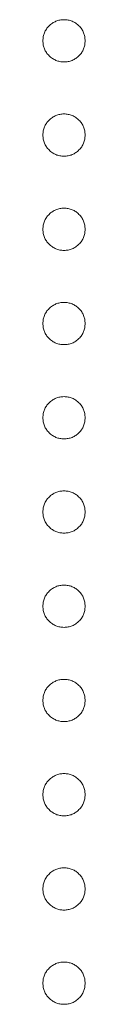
# Model space of a CAD drawing. Header units: millimetres. Extents: x -146 to 986, y -773 to 579.
# Tile 14 of 31: x 34.04 to 34.261, y 236.799 to 241.938. Entities that reach past the tile are written whole.
import ezdxf

# ---------------------------------------------------------------- set-up
doc = ezdxf.new("R2010")
doc.units = ezdxf.units.MM

msp = doc.modelspace()

# ---------------------------------------------------------------- linework, layer by layer
at = {"color": 7, "linetype": 'Continuous', "lineweight": 15}
for points, knots in [([(34.0403, 241.8281), (34.0407, 241.8355), (34.0415, 241.8499), (34.048, 241.8706), (34.0581, 241.8896), (34.0722, 241.9066), (34.0892, 241.9204), (34.1082, 241.9308), (34.1289, 241.9371), (34.1433, 241.9379), (34.1506, 241.9383)], [0, 0, 0, 0, 0.1277566, 0.2494144, 0.3727965, 0.5001113, 0.6286099, 0.7506434, 0.8737684, 1, 1, 1, 1]), ([(34.1506, 241.9383), (34.1581, 241.9379), (34.1726, 241.9372), (34.1935, 241.9308), (34.2125, 241.9205), (34.2292, 241.9065), (34.2433, 241.8897), (34.2535, 241.8706), (34.2596, 241.8498), (34.2604, 241.8355), (34.2608, 241.8281)], [0, 0, 0, 0, 0.129097, 0.252046, 0.373905, 0.501038, 0.628171, 0.751376, 0.872426, 1, 1, 1, 1]), ([(34.1506, 241.7179), (34.1433, 241.7183), (34.129, 241.7192), (34.1081, 241.725), (34.0893, 241.7359), (34.0722, 241.7496), (34.0582, 241.7665), (34.0479, 241.7855), (34.0416, 241.8062), (34.0408, 241.8207), (34.0403, 241.8281)], [0, 0, 0, 0, 0.126178, 0.248821, 0.37154, 0.499984, 0.627244, 0.749226, 0.872298, 1, 1, 1, 1]), ([(34.2608, 241.8281), (34.2604, 241.8207), (34.2595, 241.8063), (34.2536, 241.7854), (34.2432, 241.7665), (34.2293, 241.7497), (34.2124, 241.7358), (34.1936, 241.725), (34.1726, 241.7191), (34.158, 241.7183), (34.1506, 241.7179)], [0, 0, 0, 0, 0.127519, 0.249986, 0.371792, 0.49887, 0.625948, 0.748492, 0.870959, 1, 1, 1, 1]), ([(34.0403, 241.3362), (34.0407, 241.3436), (34.0415, 241.358), (34.048, 241.3787), (34.0581, 241.3978), (34.0722, 241.4147), (34.0892, 241.4285), (34.1082, 241.439), (34.1289, 241.4452), (34.1433, 241.4461), (34.1506, 241.4465)], [0, 0, 0, 0, 0.1277566, 0.2494144, 0.3727965, 0.5001113, 0.6286099, 0.7506434, 0.8737684, 1, 1, 1, 1]), ([(34.1506, 241.4465), (34.1581, 241.4461), (34.1726, 241.4453), (34.1935, 241.439), (34.2125, 241.4286), (34.2292, 241.4146), (34.2433, 241.3978), (34.2535, 241.3788), (34.2596, 241.358), (34.2604, 241.3436), (34.2608, 241.3362)], [0, 0, 0, 0, 0.129097, 0.252046, 0.373905, 0.501038, 0.628171, 0.751376, 0.872426, 1, 1, 1, 1]), ([(34.1506, 241.226), (34.1433, 241.2265), (34.129, 241.2273), (34.1081, 241.2331), (34.0893, 241.244), (34.0722, 241.2577), (34.0582, 241.2747), (34.0479, 241.2936), (34.0416, 241.3144), (34.0408, 241.3289), (34.0403, 241.3362)], [0, 0, 0, 0, 0.126178, 0.248821, 0.37154, 0.499984, 0.627244, 0.749226, 0.872298, 1, 1, 1, 1]), ([(34.2608, 241.3362), (34.2604, 241.3289), (34.2595, 241.3144), (34.2536, 241.2936), (34.2432, 241.2747), (34.2293, 241.2578), (34.2124, 241.244), (34.1936, 241.2331), (34.1726, 241.2273), (34.158, 241.2264), (34.1506, 241.226)], [0, 0, 0, 0, 0.127519, 0.249986, 0.371792, 0.49887, 0.625948, 0.748492, 0.870959, 1, 1, 1, 1]), ([(34.0403, 240.8444), (34.0407, 240.8518), (34.0415, 240.8662), (34.048, 240.8869), (34.0581, 240.9059), (34.0722, 240.9229), (34.0892, 240.9367), (34.1082, 240.9471), (34.1289, 240.9534), (34.1433, 240.9542), (34.1506, 240.9546)], [0, 0, 0, 0, 0.1277566, 0.2494144, 0.3727965, 0.5001113, 0.6286099, 0.7506434, 0.8737684, 1, 1, 1, 1]), ([(34.1506, 240.9546), (34.1581, 240.9542), (34.1726, 240.9534), (34.1935, 240.9471), (34.2125, 240.9368), (34.2292, 240.9228), (34.2433, 240.9059), (34.2535, 240.8869), (34.2596, 240.8661), (34.2604, 240.8518), (34.2608, 240.8444)], [0, 0, 0, 0, 0.129097, 0.252046, 0.373905, 0.501038, 0.628171, 0.751376, 0.872426, 1, 1, 1, 1]), ([(34.1506, 240.7341), (34.1433, 240.7346), (34.129, 240.7355), (34.1081, 240.7413), (34.0893, 240.7522), (34.0722, 240.7659), (34.0582, 240.7828), (34.0479, 240.8017), (34.0416, 240.8225), (34.0408, 240.837), (34.0403, 240.8444)], [0, 0, 0, 0, 0.126178, 0.248821, 0.37154, 0.499984, 0.627244, 0.749226, 0.872298, 1, 1, 1, 1]), ([(34.2608, 240.8444), (34.2604, 240.837), (34.2595, 240.8226), (34.2536, 240.8017), (34.2432, 240.7828), (34.2293, 240.766), (34.2124, 240.7521), (34.1936, 240.7413), (34.1726, 240.7354), (34.158, 240.7346), (34.1506, 240.7341)], [0, 0, 0, 0, 0.127519, 0.249986, 0.371792, 0.49887, 0.625948, 0.748492, 0.870959, 1, 1, 1, 1]), ([(34.0403, 240.3525), (34.0407, 240.3599), (34.0415, 240.3743), (34.048, 240.395), (34.0581, 240.4141), (34.0722, 240.431), (34.0892, 240.4448), (34.1082, 240.4553), (34.1289, 240.4615), (34.1433, 240.4624), (34.1506, 240.4628)], [0, 0, 0, 0, 0.1277566, 0.2494144, 0.3727965, 0.5001113, 0.6286099, 0.7506434, 0.8737684, 1, 1, 1, 1]), ([(34.1506, 240.4628), (34.1581, 240.4624), (34.1726, 240.4616), (34.1935, 240.4553), (34.2125, 240.4449), (34.2292, 240.4309), (34.2433, 240.4141), (34.2535, 240.3951), (34.2596, 240.3743), (34.2604, 240.3599), (34.2608, 240.3525)], [0, 0, 0, 0, 0.129097, 0.252046, 0.373905, 0.501038, 0.628171, 0.751376, 0.872426, 1, 1, 1, 1]), ([(34.1506, 240.2423), (34.1433, 240.2427), (34.129, 240.2436), (34.1081, 240.2494), (34.0893, 240.2603), (34.0722, 240.274), (34.0582, 240.291), (34.0479, 240.3099), (34.0416, 240.3307), (34.0408, 240.3452), (34.0403, 240.3525)], [0, 0, 0, 0, 0.126178, 0.248821, 0.37154, 0.499984, 0.627244, 0.749226, 0.872298, 1, 1, 1, 1]), ([(34.2608, 240.3525), (34.2604, 240.3452), (34.2595, 240.3307), (34.2536, 240.3098), (34.2432, 240.291), (34.2293, 240.2741), (34.2124, 240.2602), (34.1936, 240.2494), (34.1726, 240.2436), (34.158, 240.2427), (34.1506, 240.2423)], [0, 0, 0, 0, 0.127519, 0.249986, 0.371792, 0.49887, 0.625948, 0.748492, 0.870959, 1, 1, 1, 1]), ([(34.0403, 239.8607), (34.0407, 239.8681), (34.0415, 239.8825), (34.048, 239.9032), (34.0581, 239.9222), (34.0722, 239.9392), (34.0892, 239.953), (34.1082, 239.9634), (34.1289, 239.9697), (34.1433, 239.9705), (34.1506, 239.9709)], [0, 0, 0, 0, 0.1277566, 0.2494144, 0.3727965, 0.5001113, 0.6286099, 0.7506434, 0.8737684, 1, 1, 1, 1]), ([(34.1506, 239.9709), (34.1581, 239.9705), (34.1726, 239.9697), (34.1935, 239.9634), (34.2125, 239.9531), (34.2292, 239.9391), (34.2433, 239.9222), (34.2535, 239.9032), (34.2596, 239.8824), (34.2604, 239.8681), (34.2608, 239.8607)], [0, 0, 0, 0, 0.129097, 0.252046, 0.373905, 0.501038, 0.628171, 0.751376, 0.872426, 1, 1, 1, 1]), ([(34.1506, 239.7504), (34.1433, 239.7509), (34.129, 239.7518), (34.1081, 239.7576), (34.0893, 239.7685), (34.0722, 239.7822), (34.0582, 239.7991), (34.0479, 239.818), (34.0416, 239.8388), (34.0408, 239.8533), (34.0403, 239.8607)], [0, 0, 0, 0, 0.126178, 0.248821, 0.37154, 0.499984, 0.627244, 0.749226, 0.872298, 1, 1, 1, 1]), ([(34.2608, 239.8607), (34.2604, 239.8533), (34.2595, 239.8389), (34.2536, 239.818), (34.2432, 239.7991), (34.2293, 239.7823), (34.2124, 239.7684), (34.1936, 239.7576), (34.1726, 239.7517), (34.158, 239.7509), (34.1506, 239.7504)], [0, 0, 0, 0, 0.127519, 0.249986, 0.371792, 0.49887, 0.625948, 0.748492, 0.870959, 1, 1, 1, 1]), ([(34.0403, 239.3688), (34.0407, 239.3762), (34.0415, 239.3906), (34.048, 239.4113), (34.0581, 239.4304), (34.0722, 239.4473), (34.0892, 239.4611), (34.1082, 239.4716), (34.1289, 239.4778), (34.1433, 239.4787), (34.1506, 239.4791)], [0, 0, 0, 0, 0.1277566, 0.2494144, 0.3727965, 0.5001113, 0.6286099, 0.7506434, 0.8737684, 1, 1, 1, 1]), ([(34.1506, 239.4791), (34.1581, 239.4787), (34.1726, 239.4779), (34.1935, 239.4715), (34.2125, 239.4612), (34.2292, 239.4472), (34.2433, 239.4304), (34.2535, 239.4114), (34.2596, 239.3906), (34.2604, 239.3762), (34.2608, 239.3688)], [0, 0, 0, 0, 0.129097, 0.252046, 0.373905, 0.501038, 0.628171, 0.751376, 0.872426, 1, 1, 1, 1]), ([(34.1506, 239.2586), (34.1433, 239.259), (34.129, 239.2599), (34.1081, 239.2657), (34.0893, 239.2766), (34.0722, 239.2903), (34.0582, 239.3072), (34.0479, 239.3262), (34.0416, 239.347), (34.0408, 239.3615), (34.0403, 239.3688)], [0, 0, 0, 0, 0.126178, 0.248821, 0.37154, 0.499984, 0.627244, 0.749226, 0.872298, 1, 1, 1, 1]), ([(34.2608, 239.3688), (34.2604, 239.3615), (34.2595, 239.347), (34.2536, 239.3261), (34.2432, 239.3072), (34.2293, 239.2904), (34.2124, 239.2765), (34.1936, 239.2657), (34.1726, 239.2599), (34.158, 239.259), (34.1506, 239.2586)], [0, 0, 0, 0, 0.127519, 0.249986, 0.371792, 0.49887, 0.625948, 0.748492, 0.870959, 1, 1, 1, 1]), ([(34.0403, 238.877), (34.0407, 238.8844), (34.0415, 238.8988), (34.048, 238.9195), (34.0581, 238.9385), (34.0722, 238.9555), (34.0892, 238.9693), (34.1082, 238.9797), (34.1289, 238.986), (34.1433, 238.9868), (34.1506, 238.9872)], [0, 0, 0, 0, 0.1277566, 0.2494144, 0.3727965, 0.5001113, 0.6286099, 0.7506434, 0.8737684, 1, 1, 1, 1]), ([(34.1506, 238.9872), (34.1581, 238.9868), (34.1726, 238.986), (34.1935, 238.9797), (34.2125, 238.9693), (34.2292, 238.9554), (34.2433, 238.9385), (34.2535, 238.9195), (34.2596, 238.8987), (34.2604, 238.8843), (34.2608, 238.877)], [0, 0, 0, 0, 0.129097, 0.252046, 0.373905, 0.501038, 0.628171, 0.751376, 0.872426, 1, 1, 1, 1]), ([(34.1506, 238.7667), (34.1433, 238.7672), (34.129, 238.7681), (34.1081, 238.7738), (34.0893, 238.7848), (34.0722, 238.7985), (34.0582, 238.8154), (34.0479, 238.8343), (34.0416, 238.8551), (34.0408, 238.8696), (34.0403, 238.877)], [0, 0, 0, 0, 0.126178, 0.248821, 0.37154, 0.499984, 0.627244, 0.749226, 0.872298, 1, 1, 1, 1]), ([(34.2608, 238.877), (34.2604, 238.8696), (34.2595, 238.8552), (34.2536, 238.8343), (34.2432, 238.8154), (34.2293, 238.7986), (34.2124, 238.7847), (34.1936, 238.7739), (34.1726, 238.768), (34.158, 238.7672), (34.1506, 238.7667)], [0, 0, 0, 0, 0.127519, 0.249986, 0.371792, 0.49887, 0.625948, 0.748492, 0.870959, 1, 1, 1, 1]), ([(34.0403, 238.3851), (34.0407, 238.3925), (34.0415, 238.4069), (34.048, 238.4276), (34.0581, 238.4467), (34.0722, 238.4636), (34.0892, 238.4774), (34.1082, 238.4879), (34.1289, 238.4941), (34.1433, 238.4949), (34.1506, 238.4954)], [0, 0, 0, 0, 0.1277566, 0.2494144, 0.3727965, 0.5001113, 0.6286099, 0.7506434, 0.8737684, 1, 1, 1, 1]), ([(34.1506, 238.4954), (34.1581, 238.495), (34.1726, 238.4942), (34.1935, 238.4878), (34.2125, 238.4775), (34.2292, 238.4635), (34.2433, 238.4467), (34.2535, 238.4277), (34.2596, 238.4069), (34.2604, 238.3925), (34.2608, 238.3851)], [0, 0, 0, 0, 0.129097, 0.252046, 0.373905, 0.501038, 0.628171, 0.751376, 0.872426, 1, 1, 1, 1]), ([(34.1506, 238.2749), (34.1433, 238.2753), (34.129, 238.2762), (34.1081, 238.282), (34.0893, 238.2929), (34.0722, 238.3066), (34.0582, 238.3235), (34.0479, 238.3425), (34.0416, 238.3633), (34.0408, 238.3777), (34.0403, 238.3851)], [0, 0, 0, 0, 0.126178, 0.248821, 0.37154, 0.499984, 0.627244, 0.749226, 0.872298, 1, 1, 1, 1]), ([(34.2608, 238.3851), (34.2604, 238.3778), (34.2595, 238.3633), (34.2536, 238.3424), (34.2432, 238.3235), (34.2293, 238.3067), (34.2124, 238.2928), (34.1936, 238.282), (34.1726, 238.2762), (34.158, 238.2753), (34.1506, 238.2749)], [0, 0, 0, 0, 0.127519, 0.249986, 0.371792, 0.49887, 0.625948, 0.748492, 0.870959, 1, 1, 1, 1]), ([(34.0403, 237.8933), (34.0407, 237.9006), (34.0415, 237.9151), (34.048, 237.9358), (34.0581, 237.9548), (34.0722, 237.9717), (34.0892, 237.9856), (34.1082, 237.996), (34.1289, 238.0023), (34.1433, 238.0031), (34.1506, 238.0035)], [0, 0, 0, 0, 0.1277566, 0.2494144, 0.3727965, 0.5001113, 0.6286099, 0.7506434, 0.8737684, 1, 1, 1, 1]), ([(34.1506, 238.0035), (34.1581, 238.0031), (34.1726, 238.0023), (34.1935, 237.996), (34.2125, 237.9856), (34.2292, 237.9717), (34.2433, 237.9548), (34.2535, 237.9358), (34.2596, 237.915), (34.2604, 237.9006), (34.2608, 237.8933)], [0, 0, 0, 0, 0.129097, 0.252046, 0.373905, 0.501038, 0.628171, 0.751376, 0.872426, 1, 1, 1, 1]), ([(34.1506, 237.783), (34.1433, 237.7835), (34.129, 237.7844), (34.1081, 237.7901), (34.0893, 237.8011), (34.0722, 237.8148), (34.0582, 237.8317), (34.0479, 237.8506), (34.0416, 237.8714), (34.0408, 237.8859), (34.0403, 237.8933)], [0, 0, 0, 0, 0.126178, 0.248821, 0.37154, 0.499984, 0.627244, 0.749226, 0.872298, 1, 1, 1, 1]), ([(34.2608, 237.8933), (34.2604, 237.8859), (34.2595, 237.8715), (34.2536, 237.8506), (34.2432, 237.8317), (34.2293, 237.8149), (34.2124, 237.801), (34.1936, 237.7902), (34.1726, 237.7843), (34.158, 237.7835), (34.1506, 237.783)], [0, 0, 0, 0, 0.127519, 0.249986, 0.371792, 0.49887, 0.625948, 0.748492, 0.870959, 1, 1, 1, 1]), ([(34.0403, 237.4014), (34.0407, 237.4088), (34.0415, 237.4232), (34.048, 237.4439), (34.0581, 237.463), (34.0722, 237.4799), (34.0892, 237.4937), (34.1082, 237.5041), (34.1289, 237.5104), (34.1433, 237.5112), (34.1506, 237.5117)], [0, 0, 0, 0, 0.1277566, 0.2494144, 0.3727965, 0.5001113, 0.6286099, 0.7506434, 0.8737684, 1, 1, 1, 1]), ([(34.1506, 237.5117), (34.1581, 237.5113), (34.1726, 237.5105), (34.1935, 237.5041), (34.2125, 237.4938), (34.2292, 237.4798), (34.2433, 237.463), (34.2535, 237.444), (34.2596, 237.4232), (34.2604, 237.4088), (34.2608, 237.4014)], [0, 0, 0, 0, 0.129097, 0.252046, 0.373905, 0.501038, 0.628171, 0.751376, 0.872426, 1, 1, 1, 1]), ([(34.1506, 237.2912), (34.1433, 237.2916), (34.129, 237.2925), (34.1081, 237.2983), (34.0893, 237.3092), (34.0722, 237.3229), (34.0582, 237.3398), (34.0479, 237.3588), (34.0416, 237.3796), (34.0408, 237.394), (34.0403, 237.4014)], [0, 0, 0, 0, 0.126178, 0.248821, 0.37154, 0.499984, 0.627244, 0.749226, 0.872298, 1, 1, 1, 1]), ([(34.2608, 237.4014), (34.2604, 237.394), (34.2595, 237.3796), (34.2536, 237.3587), (34.2432, 237.3398), (34.2293, 237.323), (34.2124, 237.3091), (34.1936, 237.2983), (34.1726, 237.2925), (34.158, 237.2916), (34.1506, 237.2912)], [0, 0, 0, 0, 0.127519, 0.249986, 0.371792, 0.49887, 0.625948, 0.748492, 0.870959, 1, 1, 1, 1]), ([(34.0403, 236.9096), (34.0407, 236.9169), (34.0415, 236.9314), (34.048, 236.9521), (34.0581, 236.9711), (34.0722, 236.988), (34.0892, 237.0019), (34.1082, 237.0123), (34.1289, 237.0186), (34.1433, 237.0194), (34.1506, 237.0198)], [0, 0, 0, 0, 0.1277566, 0.2494144, 0.3727965, 0.5001113, 0.6286099, 0.7506434, 0.8737684, 1, 1, 1, 1]), ([(34.1506, 237.0198), (34.1581, 237.0194), (34.1726, 237.0186), (34.1935, 237.0123), (34.2125, 237.0019), (34.2292, 236.9879), (34.2433, 236.9711), (34.2535, 236.9521), (34.2596, 236.9313), (34.2604, 236.9169), (34.2608, 236.9096)], [0, 0, 0, 0, 0.129097, 0.252046, 0.373905, 0.501038, 0.628171, 0.751376, 0.872426, 1, 1, 1, 1]), ([(34.1506, 236.7993), (34.1433, 236.7998), (34.129, 236.8007), (34.1081, 236.8064), (34.0893, 236.8174), (34.0722, 236.831), (34.0582, 236.848), (34.0479, 236.8669), (34.0416, 236.8877), (34.0408, 236.9022), (34.0403, 236.9096)], [0, 0, 0, 0, 0.126178, 0.248821, 0.37154, 0.499984, 0.627244, 0.749226, 0.872298, 1, 1, 1, 1]), ([(34.2608, 236.9096), (34.2604, 236.9022), (34.2595, 236.8878), (34.2536, 236.8669), (34.2432, 236.848), (34.2293, 236.8311), (34.2124, 236.8173), (34.1936, 236.8064), (34.1726, 236.8006), (34.158, 236.7998), (34.1506, 236.7993)], [0, 0, 0, 0, 0.127519, 0.249986, 0.371792, 0.49887, 0.625948, 0.748492, 0.870959, 1, 1, 1, 1])]:
    msp.add_open_spline(points, degree=3, knots=knots, dxfattribs=at)

doc.saveas('drawing.dxf')
